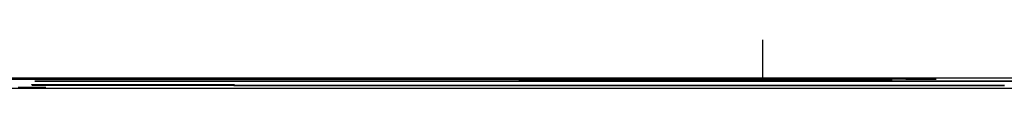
# Model space of a CAD drawing. Extents: x 7.6 to 27.1, y 2.7 to 20.5.
# Tile 91 of 136: x 24.40958 to 24.4593, y 11.94297 to 11.9454. Entities that reach past the tile are written whole.
import ezdxf

# ---------------------------------------------------------------- set-up
doc = ezdxf.new("R2010")
doc.units = 0
doc.layers.get('0').update_dxf_attribs({"linetype": 'CONTINUOUS'})

msp = doc.modelspace()

# ---------------------------------------------------------------- linework, layer by layer
at = {"color": 7, "linetype": 'CONTINUOUS'}
for p, q in [((24.447103, 11.943421), (24.447103, 11.9454)), ((24.366827, 11.943416), (24.453632, 11.943416)), ((24.367072, 11.943455), (24.453387, 11.943455)), ((24.447443, 11.943453), (24.367072, 11.943453)), ((24.367072, 11.943448), (24.447443, 11.943453)), ((24.447443, 11.94344), (24.367072, 11.943445)), ((24.367072, 11.94344), (24.447443, 11.94344)), ((24.453387, 11.943437), (24.367072, 11.943437)), ((24.579785, 11.943472), (24.369391, 11.943472)), ((24.4452, 11.943413), (24.375258, 11.943413)), ((24.453387, 11.943451), (24.38051, 11.943446)), ((24.38051, 11.943446), (24.453387, 11.943441)), ((24.410193, 11.943135), (24.410193, 11.943147)), ((24.420419, 11.943135), (24.410193, 11.943135)), ((24.410345, 11.943319), (24.478101, 11.943319)), ((24.410345, 11.943316), (24.410345, 11.943319)), ((24.497314, 11.943316), (24.410345, 11.943316)), ((24.420419, 11.943144), (24.420419, 11.943135)), ((24.433364, 11.943402), (24.433364, 11.943405)), ((24.4452, 11.943404), (24.4452, 11.943413)), ((24.447443, 11.943453), (24.447443, 11.94345)), ((24.447443, 11.94344), (24.447443, 11.943437)), ((24.453387, 11.943455), (24.453387, 11.943451)), ((24.453387, 11.943441), (24.453387, 11.943437)), ((24.453632, 11.943416), (24.453632, 11.943409)), ((24.453632, 11.943408), (24.453632, 11.943409)), ((24.369391, 11.942974), (25.585926, 11.942974))]:
    msp.add_line(p, q, dxfattribs=at)
at = {"color": 7, "linetype": 'CONTINUOUS', "flags": 128}
for points in [[(24.385678, 11.943433), (24.391755, 11.943433), (24.397883, 11.943433), (24.404048, 11.943434), (24.410229, 11.943434), (24.416411, 11.943434), (24.422575, 11.943433), (24.428704, 11.943433), (24.43478, 11.943433)], [(24.43478, 11.94342), (24.428704, 11.943419), (24.422575, 11.943419), (24.416411, 11.943419), (24.410229, 11.943419), (24.404048, 11.943419), (24.397883, 11.943419), (24.391755, 11.943419), (24.385678, 11.94342)], [(24.43478, 11.943402), (24.428704, 11.943402), (24.422575, 11.943402), (24.416411, 11.943402), (24.410229, 11.943402), (24.404048, 11.943402), (24.397883, 11.943402), (24.391755, 11.943402), (24.385678, 11.943402)], [(24.433364, 11.943405), (24.427634, 11.943405), (24.421858, 11.943405), (24.416051, 11.943405), (24.410229, 11.943405), (24.404407, 11.943405), (24.398601, 11.943405), (24.392824, 11.943405), (24.387094, 11.943405)], [(24.447103, 11.943431), (24.449902, 11.943431), (24.454322, 11.943429), (24.455856, 11.943426), (24.454322, 11.943424), (24.449902, 11.943422), (24.443121, 11.943421), (24.43478, 11.94342)]]:
    msp.add_lwpolyline(points, dxfattribs=at)
at = {"color": 7}
for points in [[(24.4469, 11.9434, 0), (24.4469, 11.9434, 0), (24.4469, 11.9434, 0), (24.4469, 11.9434, 0), (24.4469, 11.9434, 0), (24.4469, 11.9434, 0), (24.4469, 11.9434, 0), (24.4469, 11.9434, 0), (24.4469, 11.9434, 0), (24.4469, 11.9434, 0), (24.4469, 11.9434, 0), (24.4469, 11.9434, 0), (24.4469, 11.9434, 0), (24.4469, 11.9434, 0), (24.4468, 11.9434, 0), (24.4468, 11.9434, 0), (24.4468, 11.9434, 0), (24.4467, 11.9434, 0), (24.4467, 11.9434, 0), (24.4466, 11.9434, 0), (24.4465, 11.9434, 0), (24.4465, 11.9434, 0), (24.4464, 11.9434, 0), (24.4463, 11.9434, 0), (24.4463, 11.9434, 0), (24.4462, 11.9434, 0), (24.4461, 11.9434, 0), (24.446, 11.9434, 0), (24.4459, 11.9434, 0), (24.4458, 11.9434, 0), (24.4457, 11.9434, 0), (24.4456, 11.9434, 0), (24.4455, 11.9434, 0), (24.4454, 11.9434, 0), (24.4453, 11.9434, 0), (24.4452, 11.9434, 0), (24.4451, 11.9434, 0), (24.445, 11.9434, 0), (24.4449, 11.9434, 0), (24.4448, 11.9434, 0), (24.4447, 11.9434, 0), (24.4445, 11.9434, 0), (24.4444, 11.9434, 0), (24.4443, 11.9434, 0), (24.4442, 11.9434, 0), (24.444, 11.9434, 0), (24.4439, 11.9434, 0), (24.4438, 11.9434, 0), (24.4436, 11.9434, 0), (24.4435, 11.9434, 0), (24.4434, 11.9434, 0), (24.4432, 11.9434, 0), (24.4431, 11.9434, 0), (24.4429, 11.9434, 0), (24.4428, 11.9434, 0), (24.4426, 11.9434, 0), (24.4425, 11.9434, 0), (24.4423, 11.9434, 0), (24.4422, 11.9434, 0), (24.442, 11.9434, 0), (24.4418, 11.9434, 0), (24.4417, 11.9434, 0), (24.4415, 11.9434, 0), (24.4413, 11.9434, 0), (24.4411, 11.9434, 0), (24.441, 11.9434, 0), (24.4408, 11.9434, 0), (24.4406, 11.9434, 0), (24.4404, 11.9434, 0), (24.4403, 11.9434, 0), (24.4401, 11.9434, 0), (24.4399, 11.9434, 0), (24.4397, 11.9434, 0), (24.4395, 11.9434, 0), (24.4393, 11.9434, 0), (24.4391, 11.9434, 0), (24.4389, 11.9434, 0), (24.4387, 11.9434, 0), (24.4385, 11.9434, 0), (24.4383, 11.9434, 0), (24.4381, 11.9434, 0), (24.4379, 11.9434, 0), (24.4377, 11.9434, 0), (24.4375, 11.9434, 0), (24.4373, 11.9434, 0), (24.4371, 11.9434, 0), (24.4369, 11.9434, 0), (24.4367, 11.9434, 0), (24.4365, 11.9434, 0), (24.4363, 11.9434, 0), (24.4361, 11.9434, 0), (24.4359, 11.9434, 0), (24.4357, 11.9434, 0), (24.4355, 11.9434, 0), (24.4352, 11.9434, 0), (24.435, 11.9434, 0), (24.4348, 11.9434, 0), (24.4346, 11.9434, 0), (24.4344, 11.9434, 0), (24.4342, 11.9434, 0), (24.434, 11.9434, 0), (24.4338, 11.9434, 0), (24.4336, 11.9434, 0), (24.4333, 11.9434, 0), (24.4331, 11.9434, 0), (24.4329, 11.9434, 0), (24.4327, 11.9434, 0), (24.4325, 11.9434, 0), (24.4323, 11.9434, 0), (24.4321, 11.9434, 0), (24.4318, 11.9434, 0), (24.4316, 11.9434, 0), (24.4314, 11.9434, 0), (24.4312, 11.9434, 0), (24.431, 11.9434, 0), (24.4308, 11.9434, 0), (24.4306, 11.9434, 0), (24.4303, 11.9434, 0), (24.4301, 11.9434, 0), (24.4299, 11.9434, 0), (24.4297, 11.9434, 0), (24.4295, 11.9434, 0), (24.4293, 11.9434, 0), (24.429, 11.9434, 0), (24.4288, 11.9434, 0), (24.4286, 11.9434, 0), (24.4284, 11.9434, 0), (24.4282, 11.9434, 0), (24.4279, 11.9434, 0), (24.4277, 11.9434, 0), (24.4275, 11.9434, 0), (24.4273, 11.9434, 0), (24.4271, 11.9434, 0), (24.4269, 11.9434, 0), (24.4266, 11.9434, 0), (24.4264, 11.9434, 0), (24.4262, 11.9434, 0), (24.426, 11.9434, 0), (24.4258, 11.9434, 0), (24.4255, 11.9434, 0), (24.4253, 11.9434, 0), (24.4251, 11.9434, 0), (24.4249, 11.9434, 0), (24.4247, 11.9434, 0), (24.4244, 11.9434, 0), (24.4242, 11.9434, 0), (24.424, 11.9434, 0), (24.4238, 11.9434, 0), (24.4236, 11.9434, 0), (24.4233, 11.9434, 0), (24.4231, 11.9434, 0), (24.4229, 11.9434, 0), (24.4227, 11.9434, 0), (24.4225, 11.9434, 0), (24.4222, 11.9434, 0), (24.422, 11.9434, 0), (24.4218, 11.9434, 0), (24.4216, 11.9434, 0), (24.4213, 11.9434, 0), (24.4211, 11.9434, 0), (24.4209, 11.9434, 0), (24.4207, 11.9434, 0), (24.4205, 11.9434, 0), (24.4202, 11.9434, 0), (24.42, 11.9434, 0), (24.4198, 11.9434, 0), (24.4196, 11.9434, 0), (24.4194, 11.9434, 0), (24.4191, 11.9434, 0), (24.4189, 11.9434, 0), (24.4187, 11.9434, 0), (24.4185, 11.9434, 0), (24.4183, 11.9434, 0), (24.418, 11.9434, 0), (24.4178, 11.9434, 0), (24.4176, 11.9434, 0), (24.4174, 11.9434, 0), (24.4172, 11.9434, 0), (24.4169, 11.9434, 0), (24.4167, 11.9434, 0), (24.4165, 11.9434, 0), (24.4163, 11.9434, 0), (24.416, 11.9434, 0), (24.4158, 11.9434, 0), (24.4156, 11.9434, 0), (24.4154, 11.9434, 0), (24.4152, 11.9434, 0), (24.4149, 11.9434, 0), (24.4147, 11.9434, 0), (24.4145, 11.9434, 0), (24.4143, 11.9434, 0), (24.4141, 11.9434, 0), (24.4138, 11.9434, 0), (24.4136, 11.9434, 0), (24.4134, 11.9434, 0), (24.4132, 11.9434, 0), (24.413, 11.9434, 0), (24.4127, 11.9434, 0), (24.4125, 11.9434, 0), (24.4123, 11.9434, 0), (24.4121, 11.9434, 0), (24.4119, 11.9434, 0), (24.4116, 11.9434, 0), (24.4114, 11.9434, 0), (24.4112, 11.9434, 0), (24.411, 11.9434, 0), (24.4108, 11.9434, 0), (24.4105, 11.9434, 0), (24.4103, 11.9434, 0), (24.4101, 11.9434, 0), (24.4099, 11.9434, 0), (24.4097, 11.9434, 0), (24.4094, 11.9434, 0)], [(24.4344, 11.9434, 0), (24.4343, 11.9434, 0), (24.4342, 11.9434, 0), (24.434, 11.9434, 0), (24.4339, 11.9434, 0), (24.4338, 11.9434, 0), (24.4336, 11.9434, 0), (24.4335, 11.9434, 0), (24.4333, 11.9434, 0), (24.4332, 11.9434, 0), (24.4331, 11.9434, 0), (24.4329, 11.9434, 0), (24.4328, 11.9434, 0), (24.4327, 11.9434, 0), (24.4325, 11.9434, 0), (24.4324, 11.9434, 0), (24.4323, 11.9434, 0), (24.4321, 11.9434, 0), (24.432, 11.9434, 0), (24.4319, 11.9434, 0), (24.4317, 11.9434, 0), (24.4316, 11.9434, 0), (24.4314, 11.9434, 0), (24.4313, 11.9434, 0), (24.4312, 11.9434, 0), (24.431, 11.9434, 0), (24.4309, 11.9434, 0), (24.4308, 11.9434, 0), (24.4306, 11.9434, 0), (24.4305, 11.9434, 0), (24.4304, 11.9434, 0), (24.4302, 11.9434, 0), (24.4301, 11.9434, 0), (24.43, 11.9434, 0), (24.4298, 11.9434, 0), (24.4297, 11.9434, 0), (24.4295, 11.9434, 0), (24.4294, 11.9434, 0), (24.4293, 11.9434, 0), (24.4291, 11.9434, 0), (24.429, 11.9434, 0), (24.4289, 11.9434, 0), (24.4287, 11.9434, 0), (24.4286, 11.9434, 0), (24.4285, 11.9434, 0), (24.4283, 11.9434, 0), (24.4282, 11.9434, 0), (24.428, 11.9434, 0), (24.4279, 11.9434, 0), (24.4278, 11.9434, 0), (24.4276, 11.9434, 0), (24.4275, 11.9434, 0), (24.4274, 11.9434, 0), (24.4272, 11.9434, 0), (24.4271, 11.9434, 0), (24.4269, 11.9434, 0), (24.4268, 11.9434, 0), (24.4267, 11.9434, 0), (24.4265, 11.9434, 0), (24.4264, 11.9434, 0), (24.4263, 11.9434, 0), (24.4261, 11.9434, 0), (24.426, 11.9434, 0), (24.4259, 11.9434, 0), (24.4257, 11.9434, 0), (24.4256, 11.9434, 0), (24.4254, 11.9434, 0), (24.4253, 11.9434, 0), (24.4252, 11.9434, 0), (24.425, 11.9434, 0), (24.4249, 11.9434, 0), (24.4248, 11.9434, 0), (24.4246, 11.9434, 0), (24.4245, 11.9434, 0), (24.4243, 11.9434, 0), (24.4242, 11.9434, 0), (24.4241, 11.9434, 0), (24.4239, 11.9434, 0), (24.4238, 11.9434, 0), (24.4237, 11.9434, 0), (24.4235, 11.9434, 0), (24.4234, 11.9434, 0), (24.4232, 11.9434, 0), (24.4231, 11.9434, 0), (24.423, 11.9434, 0), (24.4228, 11.9434, 0), (24.4227, 11.9434, 0), (24.4226, 11.9434, 0), (24.4224, 11.9434, 0), (24.4223, 11.9434, 0), (24.4221, 11.9434, 0), (24.422, 11.9434, 0), (24.4219, 11.9434, 0), (24.4217, 11.9434, 0), (24.4216, 11.9434, 0), (24.4214, 11.9434, 0), (24.4213, 11.9434, 0), (24.4212, 11.9434, 0), (24.421, 11.9434, 0), (24.4209, 11.9434, 0), (24.4208, 11.9434, 0), (24.4206, 11.9434, 0), (24.4205, 11.9434, 0), (24.4203, 11.9434, 0), (24.4202, 11.9434, 0), (24.4201, 11.9434, 0), (24.4199, 11.9434, 0), (24.4198, 11.9434, 0), (24.4197, 11.9434, 0), (24.4195, 11.9434, 0), (24.4194, 11.9434, 0), (24.4192, 11.9434, 0), (24.4191, 11.9434, 0), (24.419, 11.9434, 0), (24.4188, 11.9434, 0), (24.4187, 11.9434, 0), (24.4185, 11.9434, 0), (24.4184, 11.9434, 0), (24.4183, 11.9434, 0), (24.4181, 11.9434, 0), (24.418, 11.9434, 0), (24.4179, 11.9434, 0), (24.4177, 11.9434, 0), (24.4176, 11.9434, 0), (24.4174, 11.9434, 0), (24.4173, 11.9434, 0), (24.4172, 11.9434, 0), (24.417, 11.9434, 0), (24.4169, 11.9434, 0), (24.4168, 11.9434, 0), (24.4166, 11.9434, 0), (24.4165, 11.9434, 0), (24.4163, 11.9434, 0), (24.4162, 11.9434, 0), (24.4161, 11.9434, 0), (24.4159, 11.9434, 0), (24.4158, 11.9434, 0), (24.4156, 11.9434, 0), (24.4155, 11.9434, 0), (24.4154, 11.9434, 0), (24.4152, 11.9434, 0), (24.4151, 11.9434, 0), (24.415, 11.9434, 0), (24.4148, 11.9434, 0), (24.4147, 11.9434, 0), (24.4145, 11.9434, 0), (24.4144, 11.9434, 0), (24.4143, 11.9434, 0), (24.4141, 11.9434, 0), (24.414, 11.9434, 0), (24.4138, 11.9434, 0), (24.4137, 11.9434, 0), (24.4136, 11.9434, 0), (24.4134, 11.9434, 0), (24.4133, 11.9434, 0), (24.4131, 11.9434, 0), (24.413, 11.9434, 0), (24.4129, 11.9434, 0), (24.4127, 11.9434, 0), (24.4126, 11.9434, 0), (24.4125, 11.9434, 0), (24.4123, 11.9434, 0), (24.4122, 11.9434, 0), (24.412, 11.9434, 0), (24.4119, 11.9434, 0), (24.4118, 11.9434, 0), (24.4116, 11.9434, 0), (24.4115, 11.9434, 0), (24.4113, 11.9434, 0), (24.4112, 11.9434, 0), (24.4111, 11.9434, 0), (24.4109, 11.9434, 0), (24.4108, 11.9434, 0), (24.4107, 11.9434, 0), (24.4105, 11.9434, 0), (24.4104, 11.9434, 0), (24.4102, 11.9434, 0), (24.4101, 11.9434, 0), (24.41, 11.9434, 0), (24.4098, 11.9434, 0), (24.4097, 11.9434, 0), (24.4095, 11.9434, 0)], [(24.4593, 11.9431, 0), (24.4592, 11.9431, 0), (24.4591, 11.9431, 0), (24.459, 11.9431, 0), (24.4588, 11.9431, 0), (24.4587, 11.9431, 0), (24.4586, 11.9431, 0), (24.4585, 11.9431, 0), (24.4583, 11.9431, 0), (24.4582, 11.9431, 0), (24.4581, 11.9431, 0), (24.4579, 11.9431, 0), (24.4578, 11.9431, 0), (24.4577, 11.9431, 0), (24.4575, 11.9431, 0), (24.4574, 11.9431, 0), (24.4573, 11.9431, 0), (24.4571, 11.9431, 0), (24.457, 11.9431, 0), (24.4569, 11.9431, 0), (24.4567, 11.9431, 0), (24.4566, 11.9431, 0), (24.4564, 11.9431, 0), (24.4563, 11.9431, 0), (24.4562, 11.9431, 0), (24.456, 11.9431, 0), (24.4559, 11.9431, 0), (24.4557, 11.9431, 0), (24.4556, 11.9431, 0), (24.4554, 11.9431, 0), (24.4553, 11.9431, 0), (24.4552, 11.9431, 0), (24.455, 11.9431, 0), (24.4549, 11.9431, 0), (24.4547, 11.9431, 0), (24.4546, 11.9431, 0), (24.4544, 11.9431, 0), (24.4543, 11.9431, 0), (24.4541, 11.9431, 0), (24.454, 11.9431, 0), (24.4538, 11.9431, 0), (24.4537, 11.9431, 0), (24.4535, 11.9431, 0), (24.4534, 11.9431, 0), (24.4532, 11.9431, 0), (24.453, 11.9431, 0), (24.4529, 11.9431, 0), (24.4527, 11.9431, 0), (24.4526, 11.9431, 0), (24.4524, 11.9431, 0), (24.4522, 11.9431, 0), (24.4521, 11.9431, 0), (24.4519, 11.9431, 0), (24.4518, 11.9431, 0), (24.4516, 11.9431, 0), (24.4514, 11.9431, 0), (24.4513, 11.9431, 0), (24.4511, 11.9431, 0), (24.4509, 11.9431, 0), (24.4508, 11.9431, 0), (24.4506, 11.9431, 0), (24.4504, 11.9431, 0), (24.4503, 11.9431, 0), (24.4501, 11.9431, 0), (24.4499, 11.9431, 0), (24.4498, 11.9431, 0), (24.4496, 11.9431, 0), (24.4494, 11.9431, 0), (24.4493, 11.9431, 0), (24.4491, 11.9431, 0), (24.4489, 11.9431, 0), (24.4487, 11.9431, 0), (24.4486, 11.9431, 0), (24.4484, 11.9431, 0), (24.4482, 11.9431, 0), (24.448, 11.9431, 0), (24.4479, 11.9431, 0), (24.4477, 11.9431, 0), (24.4475, 11.9431, 0), (24.4473, 11.9431, 0), (24.4471, 11.9431, 0), (24.447, 11.9431, 0), (24.4468, 11.9431, 0), (24.4466, 11.9431, 0), (24.4464, 11.9431, 0), (24.4462, 11.9431, 0), (24.446, 11.9431, 0), (24.4458, 11.9431, 0), (24.4457, 11.9431, 0), (24.4455, 11.9431, 0), (24.4453, 11.9431, 0), (24.4451, 11.9431, 0), (24.4449, 11.9431, 0), (24.4447, 11.9431, 0), (24.4445, 11.9431, 0), (24.4443, 11.9431, 0), (24.4441, 11.9431, 0), (24.4439, 11.9431, 0), (24.4438, 11.9431, 0), (24.4436, 11.9431, 0), (24.4434, 11.9431, 0), (24.4432, 11.9431, 0), (24.443, 11.9431, 0), (24.4428, 11.9431, 0), (24.4426, 11.9431, 0), (24.4424, 11.9431, 0), (24.4422, 11.9431, 0), (24.442, 11.9431, 0), (24.4418, 11.9431, 0), (24.4416, 11.9431, 0), (24.4414, 11.9431, 0), (24.4412, 11.9431, 0), (24.441, 11.9431, 0), (24.4408, 11.9431, 0), (24.4406, 11.9431, 0), (24.4404, 11.9431, 0), (24.4402, 11.9431, 0), (24.44, 11.9431, 0), (24.4398, 11.9431, 0), (24.4397, 11.9431, 0), (24.4395, 11.9431, 0), (24.4393, 11.9431, 0), (24.4391, 11.9431, 0), (24.4389, 11.9431, 0), (24.4387, 11.9431, 0), (24.4385, 11.9431, 0), (24.4383, 11.9431, 0), (24.4381, 11.9431, 0), (24.4379, 11.9431, 0), (24.4378, 11.9431, 0), (24.4376, 11.9431, 0), (24.4374, 11.9431, 0), (24.4372, 11.9431, 0), (24.437, 11.9431, 0), (24.4368, 11.9431, 0), (24.4367, 11.9431, 0), (24.4365, 11.9431, 0), (24.4363, 11.9431, 0), (24.4361, 11.9431, 0), (24.436, 11.9431, 0), (24.4358, 11.9431, 0), (24.4356, 11.9431, 0), (24.4354, 11.9431, 0), (24.4352, 11.9431, 0), (24.4351, 11.9431, 0), (24.4349, 11.9431, 0), (24.4347, 11.9431, 0), (24.4346, 11.9431, 0), (24.4344, 11.9431, 0), (24.4342, 11.9431, 0), (24.434, 11.9431, 0), (24.4339, 11.9431, 0), (24.4337, 11.9431, 0), (24.4335, 11.9431, 0), (24.4334, 11.9431, 0), (24.4332, 11.9431, 0), (24.433, 11.9431, 0), (24.4329, 11.9431, 0), (24.4327, 11.9431, 0), (24.4325, 11.9431, 0), (24.4324, 11.9431, 0), (24.4322, 11.9431, 0), (24.432, 11.9431, 0), (24.4319, 11.9431, 0), (24.4317, 11.9431, 0), (24.4315, 11.9431, 0), (24.4314, 11.9431, 0), (24.4312, 11.9431, 0), (24.4311, 11.9431, 0), (24.4309, 11.9431, 0), (24.4307, 11.9431, 0), (24.4306, 11.9431, 0), (24.4304, 11.9431, 0), (24.4303, 11.9431, 0), (24.4301, 11.9431, 0), (24.43, 11.9431, 0), (24.4298, 11.9431, 0), (24.4296, 11.9431, 0), (24.4295, 11.9431, 0), (24.4293, 11.9431, 0), (24.4292, 11.9431, 0), (24.429, 11.9431, 0), (24.4289, 11.9431, 0), (24.4287, 11.9431, 0), (24.4286, 11.9431, 0), (24.4284, 11.9431, 0), (24.4283, 11.9431, 0), (24.4281, 11.9431, 0), (24.428, 11.9431, 0), (24.4278, 11.9431, 0), (24.4277, 11.9431, 0), (24.4275, 11.9431, 0), (24.4273, 11.9431, 0), (24.4272, 11.9431, 0), (24.427, 11.9431, 0), (24.4269, 11.9431, 0), (24.4267, 11.9431, 0), (24.4266, 11.9431, 0), (24.4264, 11.9431, 0), (24.4263, 11.9431, 0), (24.4261, 11.9431, 0), (24.426, 11.9431, 0), (24.4258, 11.9431, 0), (24.4257, 11.9431, 0), (24.4255, 11.9431, 0), (24.4254, 11.9431, 0), (24.4252, 11.9431, 0), (24.4251, 11.9431, 0), (24.4249, 11.9431, 0), (24.4247, 11.9431, 0), (24.4246, 11.9431, 0), (24.4244, 11.9431, 0), (24.4243, 11.9431, 0), (24.4241, 11.9431, 0), (24.424, 11.9431, 0), (24.4238, 11.9431, 0), (24.4237, 11.9431, 0), (24.4235, 11.9431, 0), (24.4234, 11.9431, 0), (24.4232, 11.9431, 0), (24.4231, 11.9431, 0), (24.4229, 11.9431, 0), (24.4228, 11.9431, 0), (24.4226, 11.9431, 0), (24.4224, 11.9431, 0), (24.4223, 11.9431, 0), (24.4221, 11.9431, 0), (24.422, 11.9431, 0), (24.4218, 11.9431, 0), (24.4217, 11.9431, 0), (24.4215, 11.9431, 0), (24.4214, 11.9431, 0), (24.4212, 11.9431, 0), (24.4211, 11.9431, 0), (24.4209, 11.9431, 0), (24.4207, 11.9431, 0), (24.4206, 11.9431, 0), (24.4204, 11.9431, 0), (24.4203, 11.9431, 0), (24.4201, 11.9431, 0), (24.42, 11.9431, 0), (24.4198, 11.9431, 0), (24.4197, 11.9431, 0), (24.4195, 11.9431, 0), (24.4193, 11.9431, 0), (24.4192, 11.9431, 0), (24.419, 11.9431, 0), (24.4189, 11.9431, 0), (24.4187, 11.9431, 0), (24.4186, 11.9431, 0), (24.4184, 11.9431, 0), (24.4183, 11.9431, 0), (24.4181, 11.9431, 0), (24.4179, 11.9431, 0), (24.4178, 11.9431, 0), (24.4176, 11.9431, 0), (24.4175, 11.9431, 0), (24.4173, 11.9431, 0), (24.4172, 11.9431, 0), (24.417, 11.9431, 0), (24.4168, 11.9431, 0), (24.4167, 11.9431, 0), (24.4165, 11.9431, 0), (24.4164, 11.9431, 0), (24.4162, 11.9431, 0), (24.4161, 11.9431, 0), (24.4159, 11.9431, 0), (24.4157, 11.9431, 0), (24.4156, 11.9431, 0), (24.4154, 11.9431, 0), (24.4153, 11.9431, 0), (24.4151, 11.9431, 0), (24.4149, 11.9431, 0), (24.4148, 11.9431, 0), (24.4146, 11.9431, 0), (24.4145, 11.9431, 0), (24.4143, 11.9431, 0), (24.4141, 11.9431, 0), (24.414, 11.9431, 0), (24.4138, 11.9431, 0), (24.4136, 11.9431, 0), (24.4135, 11.9431, 0), (24.4133, 11.9431, 0), (24.4132, 11.9431, 0), (24.413, 11.9431, 0), (24.4128, 11.9431, 0), (24.4127, 11.9431, 0), (24.4125, 11.9431, 0), (24.4123, 11.9431, 0), (24.4122, 11.9431, 0), (24.412, 11.9431, 0), (24.4119, 11.9431, 0), (24.4117, 11.9431, 0), (24.4115, 11.9431, 0), (24.4114, 11.9431, 0), (24.4112, 11.9431, 0), (24.411, 11.9431, 0), (24.4109, 11.9431, 0), (24.4107, 11.9431, 0), (24.4105, 11.9431, 0), (24.4104, 11.9431, 0), (24.4102, 11.9431, 0)], [(24.4204, 11.9431, 0), (24.4205, 11.9431, 0), (24.4205, 11.9431, 0), (24.4206, 11.9431, 0), (24.4206, 11.9431, 0), (24.4206, 11.9431, 0), (24.4207, 11.9431, 0), (24.4207, 11.9431, 0), (24.4208, 11.9431, 0), (24.4208, 11.9431, 0), (24.4209, 11.9431, 0), (24.4209, 11.9431, 0), (24.421, 11.9431, 0), (24.421, 11.9431, 0), (24.4211, 11.9431, 0), (24.4211, 11.9431, 0), (24.4211, 11.9431, 0), (24.4212, 11.9431, 0), (24.4212, 11.9431, 0), (24.4213, 11.9431, 0), (24.4213, 11.9431, 0), (24.4214, 11.9431, 0), (24.4214, 11.9431, 0), (24.4215, 11.9431, 0), (24.4215, 11.9431, 0), (24.4216, 11.9431, 0), (24.4216, 11.9431, 0), (24.4216, 11.9431, 0), (24.4217, 11.9431, 0), (24.4217, 11.9431, 0), (24.4218, 11.9431, 0), (24.4218, 11.9431, 0), (24.4219, 11.9431, 0), (24.4219, 11.9431, 0), (24.422, 11.9431, 0), (24.422, 11.9431, 0), (24.4221, 11.9431, 0), (24.4221, 11.9431, 0), (24.4221, 11.9431, 0), (24.4222, 11.9431, 0), (24.4222, 11.9431, 0), (24.4223, 11.9431, 0), (24.4223, 11.9431, 0), (24.4224, 11.9431, 0), (24.4224, 11.9431, 0), (24.4225, 11.9431, 0), (24.4225, 11.9431, 0), (24.4225, 11.9431, 0), (24.4226, 11.9431, 0), (24.4226, 11.9431, 0), (24.4227, 11.9431, 0), (24.4227, 11.9431, 0), (24.4228, 11.9431, 0), (24.4228, 11.9431, 0), (24.4229, 11.9431, 0), (24.4229, 11.9431, 0), (24.423, 11.9431, 0), (24.423, 11.9431, 0), (24.423, 11.9431, 0), (24.4231, 11.9431, 0), (24.4231, 11.9431, 0), (24.4232, 11.9431, 0), (24.4232, 11.9431, 0), (24.4233, 11.9431, 0), (24.4233, 11.9431, 0), (24.4234, 11.9431, 0), (24.4234, 11.9431, 0), (24.4235, 11.9431, 0), (24.4235, 11.9431, 0), (24.4235, 11.9431, 0), (24.4236, 11.9431, 0), (24.4236, 11.9431, 0), (24.4237, 11.9431, 0), (24.4237, 11.9431, 0), (24.4238, 11.9431, 0), (24.4238, 11.9431, 0), (24.4239, 11.9431, 0), (24.4239, 11.9431, 0), (24.424, 11.9431, 0), (24.424, 11.9431, 0), (24.424, 11.9431, 0), (24.4241, 11.9431, 0), (24.4241, 11.9431, 0), (24.4242, 11.9431, 0), (24.4242, 11.9431, 0), (24.4243, 11.9431, 0), (24.4243, 11.9431, 0), (24.4244, 11.9431, 0), (24.4244, 11.9431, 0), (24.4245, 11.9431, 0), (24.4245, 11.9431, 0), (24.4245, 11.9431, 0), (24.4246, 11.9431, 0), (24.4246, 11.9431, 0), (24.4247, 11.9431, 0), (24.4247, 11.9431, 0), (24.4248, 11.9431, 0), (24.4248, 11.9431, 0), (24.4249, 11.9431, 0), (24.4249, 11.9431, 0), (24.425, 11.9431, 0), (24.425, 11.9431, 0), (24.425, 11.9431, 0), (24.4251, 11.9431, 0), (24.4251, 11.9431, 0), (24.4252, 11.9431, 0), (24.4252, 11.9431, 0), (24.4253, 11.9431, 0), (24.4253, 11.9431, 0), (24.4254, 11.9431, 0), (24.4254, 11.9431, 0), (24.4255, 11.9431, 0), (24.4255, 11.9431, 0), (24.4255, 11.9431, 0), (24.4256, 11.9431, 0), (24.4256, 11.9431, 0), (24.4257, 11.9431, 0), (24.4257, 11.9431, 0), (24.4258, 11.9431, 0), (24.4258, 11.9431, 0), (24.4259, 11.9431, 0), (24.4259, 11.9431, 0), (24.426, 11.9431, 0), (24.426, 11.9431, 0), (24.426, 11.9431, 0), (24.4261, 11.9431, 0), (24.4261, 11.9431, 0), (24.4262, 11.9431, 0)], [(24.4262, 11.9431, 0), (24.4263, 11.9431, 0), (24.4264, 11.9431, 0), (24.4264, 11.9431, 0), (24.4265, 11.9431, 0), (24.4266, 11.9431, 0), (24.4267, 11.9431, 0), (24.4268, 11.9431, 0), (24.4269, 11.9431, 0), (24.427, 11.9431, 0), (24.4272, 11.9431, 0), (24.4273, 11.9431, 0), (24.4274, 11.9431, 0), (24.4275, 11.9431, 0), (24.4276, 11.9431, 0), (24.4277, 11.9431, 0), (24.4279, 11.9431, 0), (24.428, 11.9431, 0), (24.4281, 11.9431, 0), (24.4282, 11.9431, 0), (24.4284, 11.9431, 0), (24.4285, 11.9431, 0), (24.4286, 11.9431, 0), (24.4288, 11.9431, 0), (24.4289, 11.9431, 0), (24.4291, 11.9431, 0), (24.4292, 11.9431, 0), (24.4294, 11.9431, 0), (24.4295, 11.9431, 0), (24.4297, 11.9431, 0), (24.4298, 11.9431, 0), (24.43, 11.9431, 0), (24.4301, 11.9431, 0), (24.4303, 11.9431, 0), (24.4305, 11.9431, 0), (24.4306, 11.9431, 0), (24.4308, 11.9431, 0), (24.431, 11.9431, 0), (24.4311, 11.9431, 0), (24.4313, 11.9431, 0), (24.4315, 11.9431, 0), (24.4317, 11.9431, 0), (24.4319, 11.9431, 0), (24.432, 11.9431, 0), (24.4322, 11.9431, 0), (24.4324, 11.9431, 0), (24.4326, 11.9431, 0), (24.4328, 11.9431, 0), (24.433, 11.9431, 0), (24.4332, 11.9431, 0), (24.4334, 11.9431, 0), (24.4336, 11.9431, 0), (24.4338, 11.9431, 0), (24.434, 11.9431, 0), (24.4342, 11.9431, 0), (24.4345, 11.9431, 0), (24.4347, 11.9431, 0), (24.4349, 11.9431, 0), (24.4351, 11.9431, 0), (24.4353, 11.9431, 0), (24.4356, 11.9431, 0), (24.4358, 11.9431, 0), (24.436, 11.9431, 0), (24.4363, 11.9431, 0), (24.4365, 11.9431, 0), (24.4367, 11.9431, 0), (24.437, 11.9431, 0), (24.4372, 11.9431, 0), (24.4375, 11.9431, 0), (24.4377, 11.9431, 0), (24.4379, 11.9431, 0), (24.4382, 11.9431, 0), (24.4384, 11.9431, 0), (24.4386, 11.9431, 0), (24.4389, 11.9431, 0), (24.4391, 11.9431, 0), (24.4393, 11.9431, 0), (24.4396, 11.9431, 0), (24.4398, 11.9431, 0), (24.44, 11.9431, 0), (24.4402, 11.9431, 0), (24.4405, 11.9431, 0), (24.4407, 11.9431, 0), (24.4409, 11.9431, 0), (24.4411, 11.9431, 0), (24.4414, 11.9431, 0), (24.4416, 11.9431, 0), (24.4418, 11.9431, 0), (24.442, 11.9431, 0), (24.4422, 11.9431, 0), (24.4424, 11.9431, 0), (24.4426, 11.9431, 0), (24.4429, 11.9431, 0), (24.4431, 11.9431, 0), (24.4433, 11.9431, 0), (24.4435, 11.9431, 0), (24.4437, 11.9431, 0), (24.4439, 11.9431, 0), (24.4441, 11.9431, 0), (24.4443, 11.9431, 0), (24.4445, 11.9431, 0), (24.4447, 11.9431, 0), (24.4449, 11.9431, 0), (24.4451, 11.9431, 0), (24.4453, 11.9431, 0), (24.4455, 11.9431, 0), (24.4457, 11.9431, 0), (24.4459, 11.9431, 0), (24.446, 11.9431, 0), (24.4462, 11.9431, 0), (24.4464, 11.9431, 0), (24.4466, 11.9431, 0), (24.4468, 11.9431, 0), (24.447, 11.9431, 0), (24.4472, 11.9431, 0), (24.4473, 11.9431, 0), (24.4475, 11.9431, 0), (24.4477, 11.9431, 0), (24.4479, 11.9431, 0), (24.4481, 11.9431, 0), (24.4482, 11.9431, 0), (24.4484, 11.9431, 0), (24.4486, 11.9431, 0), (24.4487, 11.9431, 0), (24.4489, 11.9431, 0), (24.4491, 11.9431, 0), (24.4492, 11.9431, 0), (24.4494, 11.9431, 0), (24.4496, 11.9431, 0), (24.4497, 11.9431, 0), (24.4499, 11.9431, 0), (24.45, 11.9431, 0), (24.4502, 11.9431, 0), (24.4504, 11.9431, 0), (24.4505, 11.9431, 0), (24.4507, 11.9431, 0), (24.4508, 11.9431, 0), (24.451, 11.9431, 0), (24.4511, 11.9431, 0), (24.4513, 11.9431, 0), (24.4514, 11.9431, 0), (24.4516, 11.9431, 0), (24.4517, 11.9431, 0), (24.4519, 11.9431, 0), (24.452, 11.9431, 0), (24.4521, 11.9431, 0), (24.4523, 11.9431, 0), (24.4524, 11.9431, 0), (24.4526, 11.9431, 0), (24.4527, 11.9431, 0), (24.4529, 11.9431, 0), (24.453, 11.9431, 0), (24.4531, 11.9431, 0), (24.4533, 11.9431, 0), (24.4534, 11.9431, 0), (24.4536, 11.9431, 0), (24.4537, 11.9431, 0), (24.4538, 11.9431, 0), (24.454, 11.9431, 0), (24.4541, 11.9431, 0), (24.4542, 11.9431, 0), (24.4544, 11.9431, 0), (24.4545, 11.9431, 0), (24.4547, 11.9431, 0), (24.4548, 11.9431, 0), (24.4549, 11.9431, 0), (24.4551, 11.9431, 0), (24.4552, 11.9431, 0), (24.4553, 11.9431, 0), (24.4555, 11.9431, 0), (24.4556, 11.9431, 0), (24.4557, 11.9431, 0), (24.4559, 11.9431, 0), (24.456, 11.9431, 0), (24.4561, 11.9431, 0), (24.4563, 11.9431, 0), (24.4564, 11.9431, 0), (24.4565, 11.9431, 0), (24.4567, 11.9431, 0), (24.4568, 11.9431, 0), (24.4569, 11.9431, 0), (24.4571, 11.9431, 0), (24.4572, 11.9431, 0), (24.4573, 11.9431, 0), (24.4575, 11.9431, 0), (24.4576, 11.9431, 0), (24.4577, 11.9431, 0), (24.4579, 11.9431, 0), (24.458, 11.9431, 0), (24.4581, 11.9431, 0), (24.4583, 11.9431, 0), (24.4584, 11.9431, 0), (24.4585, 11.9431, 0), (24.4587, 11.9431, 0), (24.4588, 11.9431, 0), (24.4589, 11.9431, 0), (24.4591, 11.9431, 0), (24.4592, 11.9431, 0), (24.4593, 11.9431, 0)], [(24.4452, 11.9434, 0), (24.4452, 11.9434, 0), (24.4452, 11.9434, 0), (24.4452, 11.9434, 0), (24.4452, 11.9434, 0), (24.4452, 11.9434, 0), (24.4452, 11.9434, 0), (24.4452, 11.9434, 0), (24.4452, 11.9434, 0), (24.4452, 11.9434, 0), (24.4452, 11.9434, 0), (24.4452, 11.9434, 0), (24.4452, 11.9434, 0), (24.4452, 11.9434, 0), (24.4452, 11.9434, 0), (24.4452, 11.9434, 0), (24.4452, 11.9434, 0), (24.4452, 11.9434, 0), (24.4452, 11.9434, 0), (24.4452, 11.9434, 0), (24.4452, 11.9434, 0), (24.4452, 11.9434, 0), (24.4452, 11.9434, 0), (24.4452, 11.9434, 0), (24.4452, 11.9434, 0), (24.4452, 11.9434, 0), (24.4452, 11.9434, 0), (24.4452, 11.9434, 0), (24.4452, 11.9434, 0), (24.4452, 11.9434, 0), (24.4452, 11.9434, 0), (24.4452, 11.9434, 0), (24.4452, 11.9434, 0), (24.4452, 11.9434, 0), (24.4452, 11.9434, 0), (24.4452, 11.9434, 0), (24.4452, 11.9434, 0), (24.4452, 11.9434, 0), (24.4452, 11.9434, 0), (24.4452, 11.9434, 0), (24.4452, 11.9434, 0), (24.4452, 11.9434, 0), (24.4452, 11.9434, 0), (24.4452, 11.9434, 0), (24.4452, 11.9434, 0), (24.4452, 11.9434, 0), (24.4452, 11.9434, 0), (24.4452, 11.9434, 0), (24.4452, 11.9434, 0), (24.4452, 11.9434, 0), (24.4452, 11.9434, 0), (24.4452, 11.9434, 0), (24.4452, 11.9434, 0), (24.4452, 11.9434, 0), (24.4452, 11.9434, 0), (24.4452, 11.9434, 0), (24.4452, 11.9434, 0), (24.4452, 11.9434, 0), (24.4452, 11.9434, 0), (24.4452, 11.9434, 0), (24.4452, 11.9434, 0), (24.4452, 11.9434, 0), (24.4452, 11.9434, 0), (24.4452, 11.9434, 0), (24.4452, 11.9434, 0), (24.4452, 11.9434, 0), (24.4452, 11.9434, 0), (24.4452, 11.9434, 0), (24.4452, 11.9434, 0), (24.4452, 11.9434, 0), (24.4452, 11.9434, 0), (24.4452, 11.9434, 0), (24.4452, 11.9434, 0), (24.4452, 11.9434, 0), (24.4452, 11.9434, 0), (24.4452, 11.9434, 0), (24.4452, 11.9434, 0), (24.4452, 11.9434, 0), (24.4452, 11.9434, 0), (24.4452, 11.9434, 0), (24.4452, 11.9434, 0), (24.4452, 11.9434, 0), (24.4452, 11.9434, 0), (24.4452, 11.9434, 0), (24.4452, 11.9434, 0), (24.4452, 11.9434, 0), (24.4452, 11.9434, 0), (24.4452, 11.9434, 0), (24.4452, 11.9434, 0), (24.4452, 11.9434, 0), (24.4452, 11.9434, 0), (24.4452, 11.9434, 0), (24.4452, 11.9434, 0), (24.4452, 11.9434, 0), (24.4452, 11.9434, 0), (24.4452, 11.9434, 0), (24.4452, 11.9434, 0), (24.4452, 11.9434, 0), (24.4452, 11.9434, 0), (24.4452, 11.9434, 0), (24.4452, 11.9434, 0), (24.4452, 11.9434, 0), (24.4452, 11.9434, 0), (24.4452, 11.9434, 0), (24.4452, 11.9434, 0), (24.4452, 11.9434, 0), (24.4452, 11.9434, 0), (24.4452, 11.9434, 0), (24.4452, 11.9434, 0), (24.4452, 11.9434, 0), (24.4452, 11.9434, 0), (24.4452, 11.9434, 0), (24.4452, 11.9434, 0), (24.4452, 11.9434, 0), (24.4452, 11.9434, 0), (24.4452, 11.9434, 0), (24.4452, 11.9434, 0), (24.4452, 11.9434, 0), (24.4452, 11.9434, 0), (24.4452, 11.9434, 0), (24.4452, 11.9434, 0), (24.4452, 11.9434, 0), (24.4452, 11.9434, 0), (24.4452, 11.9434, 0), (24.4452, 11.9434, 0), (24.4452, 11.9434, 0), (24.4452, 11.9434, 0), (24.4452, 11.9434, 0), (24.4452, 11.9434, 0), (24.4452, 11.9434, 0), (24.4452, 11.9434, 0), (24.4452, 11.9434, 0), (24.4452, 11.9434, 0), (24.4452, 11.9434, 0), (24.4452, 11.9434, 0), (24.4452, 11.9434, 0), (24.4452, 11.9434, 0), (24.4452, 11.9434, 0), (24.4452, 11.9434, 0), (24.4452, 11.9434, 0), (24.4452, 11.9434, 0), (24.4452, 11.9434, 0), (24.4452, 11.9434, 0), (24.4452, 11.9434, 0), (24.4452, 11.9434, 0), (24.4452, 11.9434, 0), (24.4452, 11.9434, 0), (24.4452, 11.9434, 0), (24.4452, 11.9434, 0), (24.4452, 11.9434, 0), (24.4452, 11.9434, 0), (24.4452, 11.9434, 0), (24.4452, 11.9434, 0), (24.4452, 11.9434, 0), (24.4452, 11.9434, 0), (24.4452, 11.9434, 0), (24.4452, 11.9434, 0), (24.4452, 11.9434, 0), (24.4452, 11.9434, 0), (24.4452, 11.9434, 0), (24.4452, 11.9434, 0), (24.4452, 11.9434, 0), (24.4452, 11.9434, 0), (24.4452, 11.9434, 0), (24.4452, 11.9434, 0), (24.4452, 11.9434, 0), (24.4452, 11.9434, 0), (24.4451, 11.9434, 0), (24.4451, 11.9434, 0), (24.4451, 11.9434, 0), (24.4451, 11.9434, 0), (24.4451, 11.9434, 0), (24.4451, 11.9434, 0), (24.4451, 11.9434, 0), (24.4451, 11.9434, 0), (24.4451, 11.9434, 0), (24.445, 11.9434, 0), (24.445, 11.9434, 0), (24.445, 11.9434, 0), (24.445, 11.9434, 0), (24.445, 11.9434, 0), (24.445, 11.9434, 0), (24.4449, 11.9434, 0), (24.4449, 11.9434, 0), (24.4449, 11.9434, 0), (24.4449, 11.9434, 0), (24.4449, 11.9434, 0), (24.4448, 11.9434, 0), (24.4448, 11.9434, 0), (24.4448, 11.9434, 0), (24.4448, 11.9434, 0), (24.4447, 11.9434, 0), (24.4447, 11.9434, 0), (24.4447, 11.9434, 0), (24.4447, 11.9434, 0), (24.4446, 11.9434, 0), (24.4446, 11.9434, 0), (24.4446, 11.9434, 0), (24.4446, 11.9434, 0), (24.4445, 11.9434, 0), (24.4445, 11.9434, 0), (24.4445, 11.9434, 0), (24.4444, 11.9434, 0), (24.4444, 11.9434, 0), (24.4444, 11.9434, 0), (24.4443, 11.9434, 0), (24.4443, 11.9434, 0), (24.4443, 11.9434, 0), (24.4442, 11.9434, 0), (24.4442, 11.9434, 0), (24.4441, 11.9434, 0), (24.4441, 11.9434, 0), (24.4441, 11.9434, 0), (24.444, 11.9434, 0), (24.444, 11.9434, 0), (24.4439, 11.9434, 0), (24.4439, 11.9434, 0), (24.4439, 11.9434, 0), (24.4438, 11.9434, 0), (24.4438, 11.9434, 0), (24.4437, 11.9434, 0), (24.4437, 11.9434, 0), (24.4436, 11.9434, 0), (24.4436, 11.9434, 0), (24.4435, 11.9434, 0), (24.4435, 11.9434, 0), (24.4434, 11.9434, 0), (24.4434, 11.9434, 0), (24.4433, 11.9434, 0), (24.4433, 11.9434, 0), (24.4432, 11.9434, 0), (24.4432, 11.9434, 0), (24.4431, 11.9434, 0), (24.4431, 11.9434, 0), (24.443, 11.9434, 0), (24.443, 11.9434, 0), (24.4429, 11.9434, 0), (24.4428, 11.9434, 0), (24.4428, 11.9434, 0), (24.4427, 11.9434, 0), (24.4427, 11.9434, 0), (24.4426, 11.9434, 0), (24.4426, 11.9434, 0), (24.4425, 11.9434, 0), (24.4424, 11.9434, 0), (24.4424, 11.9434, 0), (24.4423, 11.9434, 0), (24.4423, 11.9434, 0), (24.4422, 11.9434, 0), (24.4421, 11.9434, 0), (24.4421, 11.9434, 0), (24.442, 11.9434, 0), (24.4419, 11.9434, 0), (24.4419, 11.9434, 0), (24.4418, 11.9434, 0), (24.4417, 11.9434, 0), (24.4417, 11.9434, 0), (24.4416, 11.9434, 0), (24.4415, 11.9434, 0), (24.4414, 11.9434, 0), (24.4414, 11.9434, 0), (24.4413, 11.9434, 0), (24.4412, 11.9434, 0), (24.4412, 11.9434, 0), (24.4411, 11.9434, 0), (24.441, 11.9434, 0), (24.4409, 11.9434, 0), (24.4409, 11.9434, 0), (24.4408, 11.9434, 0), (24.4407, 11.9434, 0), (24.4406, 11.9434, 0), (24.4406, 11.9434, 0), (24.4405, 11.9434, 0), (24.4404, 11.9434, 0), (24.4403, 11.9434, 0), (24.4402, 11.9434, 0), (24.4402, 11.9434, 0), (24.4401, 11.9434, 0), (24.44, 11.9434, 0), (24.4399, 11.9434, 0), (24.4398, 11.9434, 0), (24.4398, 11.9434, 0), (24.4397, 11.9434, 0), (24.4396, 11.9434, 0), (24.4395, 11.9434, 0), (24.4394, 11.9434, 0), (24.4394, 11.9434, 0), (24.4393, 11.9434, 0), (24.4392, 11.9434, 0), (24.4391, 11.9434, 0), (24.439, 11.9434, 0), (24.4389, 11.9434, 0), (24.4388, 11.9434, 0), (24.4388, 11.9434, 0), (24.4387, 11.9434, 0), (24.4386, 11.9434, 0), (24.4385, 11.9434, 0), (24.4384, 11.9434, 0), (24.4383, 11.9434, 0), (24.4382, 11.9434, 0), (24.4381, 11.9434, 0), (24.438, 11.9434, 0), (24.438, 11.9434, 0), (24.4379, 11.9434, 0), (24.4378, 11.9434, 0), (24.4377, 11.9434, 0), (24.4376, 11.9434, 0), (24.4375, 11.9434, 0), (24.4374, 11.9434, 0), (24.4373, 11.9434, 0), (24.4372, 11.9434, 0), (24.4371, 11.9434, 0), (24.4371, 11.9434, 0), (24.437, 11.9434, 0), (24.4369, 11.9434, 0), (24.4368, 11.9434, 0), (24.4367, 11.9434, 0), (24.4366, 11.9434, 0), (24.4365, 11.9434, 0), (24.4364, 11.9434, 0), (24.4363, 11.9434, 0), (24.4362, 11.9434, 0), (24.4361, 11.9434, 0), (24.436, 11.9434, 0), (24.4359, 11.9434, 0), (24.4358, 11.9434, 0), (24.4357, 11.9434, 0), (24.4357, 11.9434, 0), (24.4356, 11.9434, 0), (24.4355, 11.9434, 0), (24.4354, 11.9434, 0), (24.4353, 11.9434, 0), (24.4352, 11.9434, 0), (24.4351, 11.9434, 0), (24.435, 11.9434, 0), (24.4349, 11.9434, 0), (24.4348, 11.9434, 0), (24.4347, 11.9434, 0), (24.4346, 11.9434, 0), (24.4345, 11.9434, 0), (24.4344, 11.9434, 0), (24.4343, 11.9434, 0), (24.4342, 11.9434, 0), (24.4341, 11.9434, 0), (24.434, 11.9434, 0), (24.4339, 11.9434, 0), (24.4338, 11.9434, 0), (24.4337, 11.9434, 0), (24.4337, 11.9434, 0), (24.4336, 11.9434, 0), (24.4335, 11.9434, 0), (24.4334, 11.9434, 0)], [(24.4467, 11.9434, 0), (24.4467, 11.9434, 0), (24.4467, 11.9434, 0), (24.4467, 11.9434, 0), (24.4467, 11.9434, 0), (24.4466, 11.9434, 0), (24.4466, 11.9434, 0), (24.4466, 11.9434, 0), (24.4466, 11.9434, 0), (24.4465, 11.9434, 0), (24.4465, 11.9434, 0), (24.4465, 11.9434, 0), (24.4465, 11.9434, 0), (24.4464, 11.9434, 0), (24.4464, 11.9434, 0), (24.4464, 11.9434, 0), (24.4463, 11.9434, 0), (24.4463, 11.9434, 0), (24.4463, 11.9434, 0), (24.4462, 11.9434, 0), (24.4462, 11.9434, 0), (24.4462, 11.9434, 0), (24.4461, 11.9434, 0), (24.4461, 11.9434, 0), (24.4461, 11.9434, 0), (24.446, 11.9434, 0), (24.446, 11.9434, 0), (24.446, 11.9434, 0), (24.4459, 11.9434, 0), (24.4459, 11.9434, 0), (24.4459, 11.9434, 0), (24.4458, 11.9434, 0), (24.4458, 11.9434, 0), (24.4457, 11.9434, 0), (24.4457, 11.9434, 0), (24.4457, 11.9434, 0), (24.4456, 11.9434, 0), (24.4456, 11.9434, 0), (24.4455, 11.9434, 0), (24.4455, 11.9434, 0), (24.4455, 11.9434, 0), (24.4454, 11.9434, 0), (24.4454, 11.9434, 0), (24.4453, 11.9434, 0), (24.4453, 11.9434, 0), (24.4452, 11.9434, 0), (24.4452, 11.9434, 0), (24.4451, 11.9434, 0), (24.4451, 11.9434, 0), (24.445, 11.9434, 0), (24.445, 11.9434, 0), (24.445, 11.9434, 0), (24.4449, 11.9434, 0), (24.4449, 11.9434, 0), (24.4448, 11.9434, 0), (24.4447, 11.9434, 0), (24.4447, 11.9434, 0), (24.4446, 11.9434, 0), (24.4446, 11.9434, 0), (24.4445, 11.9434, 0), (24.4445, 11.9434, 0), (24.4444, 11.9434, 0), (24.4444, 11.9434, 0), (24.4443, 11.9434, 0), (24.4443, 11.9434, 0), (24.4442, 11.9434, 0), (24.4442, 11.9434, 0), (24.4441, 11.9434, 0), (24.444, 11.9434, 0), (24.444, 11.9434, 0), (24.4439, 11.9434, 0), (24.4439, 11.9434, 0), (24.4438, 11.9434, 0), (24.4437, 11.9434, 0), (24.4437, 11.9434, 0), (24.4436, 11.9434, 0), (24.4436, 11.9434, 0), (24.4435, 11.9434, 0), (24.4434, 11.9434, 0), (24.4434, 11.9434, 0), (24.4433, 11.9434, 0), (24.4432, 11.9434, 0), (24.4432, 11.9434, 0), (24.4431, 11.9434, 0), (24.4431, 11.9434, 0), (24.443, 11.9434, 0), (24.4429, 11.9434, 0), (24.4429, 11.9434, 0), (24.4428, 11.9434, 0), (24.4427, 11.9434, 0), (24.4426, 11.9434, 0), (24.4426, 11.9434, 0), (24.4425, 11.9434, 0), (24.4424, 11.9434, 0), (24.4424, 11.9434, 0), (24.4423, 11.9434, 0), (24.4422, 11.9434, 0), (24.4422, 11.9434, 0), (24.4421, 11.9434, 0), (24.442, 11.9434, 0), (24.4419, 11.9434, 0), (24.4419, 11.9434, 0), (24.4418, 11.9434, 0), (24.4417, 11.9434, 0), (24.4416, 11.9434, 0), (24.4416, 11.9434, 0), (24.4415, 11.9434, 0), (24.4414, 11.9434, 0), (24.4413, 11.9434, 0), (24.4413, 11.9434, 0), (24.4412, 11.9434, 0), (24.4411, 11.9434, 0), (24.441, 11.9434, 0), (24.441, 11.9434, 0), (24.4409, 11.9434, 0), (24.4408, 11.9434, 0), (24.4407, 11.9434, 0), (24.4407, 11.9434, 0), (24.4406, 11.9434, 0), (24.4405, 11.9434, 0), (24.4404, 11.9434, 0), (24.4403, 11.9434, 0), (24.4403, 11.9434, 0), (24.4402, 11.9434, 0), (24.4401, 11.9434, 0), (24.44, 11.9434, 0), (24.4399, 11.9434, 0), (24.4399, 11.9434, 0), (24.4398, 11.9434, 0), (24.4397, 11.9434, 0), (24.4396, 11.9434, 0), (24.4395, 11.9434, 0), (24.4395, 11.9434, 0), (24.4394, 11.9434, 0), (24.4393, 11.9434, 0), (24.4392, 11.9434, 0), (24.4391, 11.9434, 0), (24.439, 11.9434, 0), (24.439, 11.9434, 0), (24.4389, 11.9434, 0), (24.4388, 11.9434, 0), (24.4387, 11.9434, 0), (24.4386, 11.9434, 0), (24.4385, 11.9434, 0), (24.4385, 11.9434, 0), (24.4384, 11.9434, 0), (24.4383, 11.9434, 0), (24.4382, 11.9434, 0), (24.4381, 11.9434, 0), (24.438, 11.9434, 0), (24.438, 11.9434, 0), (24.4379, 11.9434, 0), (24.4378, 11.9434, 0), (24.4377, 11.9434, 0), (24.4376, 11.9434, 0), (24.4375, 11.9434, 0), (24.4374, 11.9434, 0), (24.4374, 11.9434, 0), (24.4373, 11.9434, 0), (24.4372, 11.9434, 0), (24.4371, 11.9434, 0), (24.437, 11.9434, 0), (24.4369, 11.9434, 0), (24.4368, 11.9434, 0), (24.4368, 11.9434, 0), (24.4367, 11.9434, 0), (24.4366, 11.9434, 0), (24.4365, 11.9434, 0), (24.4364, 11.9434, 0), (24.4363, 11.9434, 0), (24.4362, 11.9434, 0), (24.4361, 11.9434, 0), (24.4361, 11.9434, 0), (24.436, 11.9434, 0), (24.4359, 11.9434, 0), (24.4358, 11.9434, 0), (24.4357, 11.9434, 0), (24.4356, 11.9434, 0), (24.4355, 11.9434, 0), (24.4355, 11.9434, 0), (24.4354, 11.9434, 0), (24.4353, 11.9434, 0), (24.4352, 11.9434, 0), (24.4351, 11.9434, 0), (24.435, 11.9434, 0), (24.4349, 11.9434, 0), (24.4349, 11.9434, 0), (24.4348, 11.9434, 0), (24.4347, 11.9434, 0), (24.4346, 11.9434, 0), (24.4345, 11.9434, 0), (24.4344, 11.9434, 0)], [(24.4095, 11.943, 0), (24.4096, 11.943, 0), (24.4096, 11.943, 0), (24.4097, 11.943, 0), (24.4097, 11.943, 0), (24.4098, 11.943, 0), (24.4098, 11.943, 0), (24.4099, 11.943, 0), (24.4099, 11.943, 0), (24.41, 11.943, 0), (24.41, 11.943, 0), (24.4101, 11.943, 0), (24.4101, 11.943, 0), (24.4101, 11.943, 0), (24.4102, 11.943, 0), (24.4102, 11.943, 0), (24.4103, 11.943, 0), (24.4103, 11.943, 0), (24.4103, 11.943, 0), (24.4104, 11.943, 0), (24.4104, 11.943, 0), (24.4104, 11.943, 0), (24.4105, 11.943, 0), (24.4105, 11.943, 0), (24.4105, 11.943, 0), (24.4106, 11.943, 0), (24.4106, 11.943, 0), (24.4106, 11.943, 0), (24.4106, 11.943, 0), (24.4107, 11.943, 0), (24.4107, 11.943, 0), (24.4107, 11.943, 0), (24.4107, 11.943, 0), (24.4108, 11.943, 0), (24.4108, 11.943, 0), (24.4108, 11.943, 0), (24.4108, 11.943, 0), (24.4108, 11.943, 0), (24.4108, 11.943, 0), (24.4108, 11.943, 0), (24.4109, 11.943, 0), (24.4109, 11.943, 0), (24.4109, 11.943, 0), (24.4109, 11.943, 0), (24.4109, 11.943, 0), (24.4109, 11.943, 0), (24.4109, 11.943, 0), (24.4109, 11.943, 0), (24.4109, 11.943, 0), (24.4109, 11.943, 0), (24.4109, 11.943, 0), (24.4109, 11.943, 0), (24.4109, 11.943, 0), (24.4109, 11.943, 0), (24.4109, 11.943, 0), (24.4109, 11.943, 0), (24.4109, 11.943, 0), (24.4109, 11.943, 0), (24.4108, 11.943, 0), (24.4108, 11.943, 0), (24.4108, 11.943, 0), (24.4108, 11.943, 0), (24.4108, 11.943, 0), (24.4108, 11.943, 0), (24.4107, 11.943, 0), (24.4107, 11.943, 0), (24.4107, 11.943, 0), (24.4107, 11.943, 0), (24.4107, 11.943, 0), (24.4106, 11.943, 0), (24.4106, 11.943, 0), (24.4106, 11.943, 0), (24.4105, 11.943, 0), (24.4105, 11.943, 0), (24.4105, 11.943, 0), (24.4104, 11.943, 0), (24.4104, 11.943, 0), (24.4104, 11.943, 0), (24.4103, 11.943, 0), (24.4103, 11.943, 0), (24.4103, 11.943, 0), (24.4102, 11.943, 0), (24.4102, 11.943, 0), (24.4101, 11.943, 0), (24.4101, 11.943, 0), (24.41, 11.943, 0), (24.41, 11.943, 0), (24.4099, 11.943, 0), (24.4099, 11.943, 0), (24.4098, 11.943, 0), (24.4098, 11.943, 0), (24.4097, 11.943, 0), (24.4097, 11.943, 0), (24.4096, 11.943, 0), (24.4096, 11.943, 0), (24.4095, 11.943, 0)]]:
    msp.add_polyline3d(points, dxfattribs=at)
at = {"color": 7, "linetype": 'CONTINUOUS'}
msp.add_arc((24.439238, 26.140153), 14.196751, 269.9820068, 270.0580888, dxfattribs=at)

doc.saveas('drawing.dxf')
